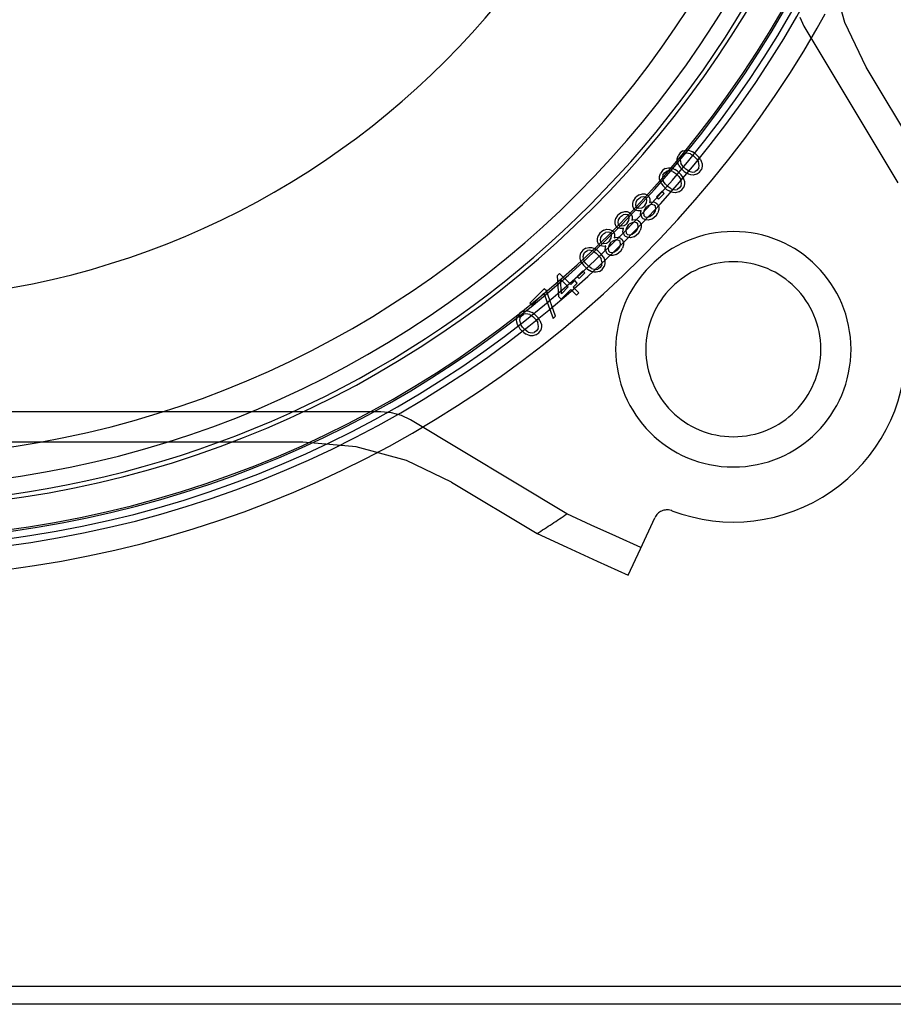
# Model space of a CAD drawing. Extents: x -156717 to 425753, y -51191 to 363295.
# Tile 207 of 256: x 135467 to 135564, y 109191 to 109299. Entities that reach past the tile are written whole.
import ezdxf

# ---------------------------------------------------------------- set-up
doc = ezdxf.new("R2010")
doc.units = 0
doc.header["$LTSCALE"] = 50
doc.linetypes.add('HIDDEN', pattern=[9.525, 6.35, -3.175])
doc.layers.get('0').update_dxf_attribs({"linetype": 'CONTINUOUS'})
doc.layers.add('DEFAULT_2', color=8, linetype='HIDDEN')

msp = doc.modelspace()

# ---------------------------------------------------------------- linework, layer by layer
at = {"color": 3, "linetype": 'Continuous'}
for p, q in [((135182.11356, 109192.8915), (137184.40543, 109192.8915)), ((137184.40543, 109190.89121), (135182.11356, 109190.89121))]:
    msp.add_line(p, q, dxfattribs=at)
at = {"layer": 'DEFAULT_2', "color": 8, "linetype": 'HIDDEN'}
for p, q in [((135558.28696, 109298.89092), (135556.775, 109304.44596)), ((135553.33492, 109299.47753), (135553.80239, 109298.49535)), ((135560.64412, 109293.97996), (135558.28696, 109298.89092)), ((135553.80239, 109298.49535), (135564.14825, 109281.27695)), ((135566.30605, 109284.55693), (135560.64412, 109293.97996)), ((135540.481, 109284.76915), (135540.17066, 109284.54908)), ((135540.481, 109284.76915), (135540.83547, 109284.85426)), ((135540.83547, 109284.85475), (135541.10408, 109284.85192)), ((135541.10408, 109284.85238), (135541.37442, 109284.75974)), ((135541.37442, 109284.75974), (135541.55404, 109284.66852)), ((135541.82395, 109284.48701), (135541.55404, 109284.66852)), ((135539.86782, 109283.61567), (135539.86499, 109283.88427)), ((135539.86501, 109283.88231), (135539.86548, 109283.88427)), ((135539.86548, 109283.88427), (135539.95059, 109284.23874)), ((135539.96, 109283.34532), (135539.86737, 109283.61566)), ((135539.86784, 109283.61429), (135539.86782, 109283.61567)), ((135540.17066, 109284.54908), (135539.95059, 109284.23874)), ((135540.2205, 109284.05723), (135540.17818, 109283.83435)), ((135540.17818, 109283.83435), (135540.27222, 109283.3867)), ((135540.2205, 109284.05723), (135540.39636, 109284.32338)), ((135540.39636, 109284.32338), (135540.66251, 109284.49924)), ((135540.88539, 109284.54156), (135540.66251, 109284.49924)), ((135541.33304, 109284.44752), (135540.88539, 109284.54156)), ((135541.33304, 109284.44752), (135541.64809, 109284.22087)), ((135541.64809, 109284.22087), (135541.96407, 109283.90488)), ((135542.23022, 109284.08074), (135541.82395, 109284.48701)), ((135541.96407, 109283.90488), (135542.19072, 109283.58984)), ((135542.28476, 109283.14219), (135542.19072, 109283.58984)), ((135542.41172, 109283.81084), (135542.23022, 109284.08074)), ((135542.41172, 109283.81084), (135542.50294, 109283.63122)), ((135542.50294, 109283.63122), (135542.59558, 109283.36088)), ((135538.22583, 109282.60426), (135538.00577, 109282.29391)), ((135538.53617, 109282.82432), (135538.22583, 109282.60426)), ((135538.45153, 109282.37855), (135538.71768, 109282.55441)), ((135538.53617, 109282.82432), (135538.89064, 109282.90943)), ((135538.94056, 109282.59673), (135538.71768, 109282.55441)), ((135538.89065, 109282.90992), (135539.15925, 109282.90709)), ((135539.38821, 109282.50269), (135538.94056, 109282.59673)), ((135539.15925, 109282.90755), (135539.42959, 109282.81491)), ((135539.38821, 109282.50269), (135539.70326, 109282.27604)), ((135539.42959, 109282.81491), (135539.60921, 109282.72369)), ((135539.87912, 109282.54219), (135539.60921, 109282.72369)), ((135540.28539, 109282.13592), (135539.87912, 109282.54219)), ((135540.05122, 109283.1657), (135539.96, 109283.34532)), ((135540.05122, 109283.1657), (135540.23272, 109282.89579)), ((135540.23272, 109282.89579), (135540.63899, 109282.48952)), ((135540.49887, 109283.07165), (135540.27222, 109283.3867)), ((135540.81486, 109282.75567), (135540.49887, 109283.07165)), ((135540.63899, 109282.48952), (135540.9089, 109282.30802)), ((135541.1299, 109282.52902), (135540.81486, 109282.75567)), ((135541.1299, 109282.52902), (135541.57755, 109282.43498)), ((135541.57755, 109282.43498), (135541.80044, 109282.4773)), ((135542.06658, 109282.65316), (135541.80044, 109282.4773)), ((135542.24244, 109282.9193), (135542.06658, 109282.65316)), ((135542.24244, 109282.9193), (135542.28476, 109283.14219)), ((135542.29229, 109282.42745), (135542.51235, 109282.7378)), ((135542.59746, 109283.09227), (135542.51235, 109282.7378)), ((135542.59511, 109283.36225), (135542.59512, 109283.36087)), ((135542.59512, 109283.36087), (135542.59795, 109283.09227)), ((135542.59793, 109283.09423), (135542.59746, 109283.09227)), ((135537.92299, 109281.67084), (135537.92017, 109281.93944)), ((135537.92019, 109281.93749), (135537.92066, 109281.93944)), ((135537.92066, 109281.93944), (135538.00577, 109282.29391)), ((135538.01517, 109281.4005), (135537.92254, 109281.67083)), ((135537.92301, 109281.66946), (135537.92299, 109281.67084)), ((135538.10639, 109281.22087), (135538.01517, 109281.4005)), ((135538.27567, 109282.11241), (135538.23335, 109281.88952)), ((135538.23335, 109281.88952), (135538.3274, 109281.44187)), ((135538.27567, 109282.11241), (135538.45153, 109282.37855)), ((135538.55404, 109281.12683), (135538.3274, 109281.44187)), ((135539.70326, 109282.27604), (135540.01925, 109281.96006)), ((135540.01925, 109281.96006), (135540.24589, 109281.64501)), ((135540.33994, 109281.19736), (135540.24589, 109281.64501)), ((135540.46689, 109281.86601), (135540.28539, 109282.13592)), ((135540.46689, 109281.86601), (135540.55812, 109281.68639)), ((135540.55812, 109281.68639), (135540.65075, 109281.41605)), ((135540.65028, 109281.41742), (135540.65029, 109281.41605)), ((135540.65029, 109281.41605), (135540.65312, 109281.14744)), ((135541.08852, 109282.2168), (135540.9089, 109282.30802)), ((135541.35886, 109282.12416), (135541.08852, 109282.2168)), ((135541.62747, 109282.12179), (135541.35887, 109282.12462)), ((135541.98194, 109282.20739), (135541.62747, 109282.12228)), ((135541.98194, 109282.20739), (135542.29229, 109282.42745)), ((135538.20514, 109280.32651), (135537.58633, 109279.70771)), ((135538.10639, 109281.22087), (135538.2879, 109280.95096)), ((135538.43084, 109280.10081), (135538.20514, 109280.32651)), ((135538.2879, 109280.95096), (135538.69417, 109280.5447)), ((135538.87003, 109280.81084), (135538.55404, 109281.12683)), ((135538.69417, 109280.5447), (135538.96407, 109280.36319)), ((135539.18508, 109280.58419), (135538.87003, 109280.81084)), ((135539.1437, 109280.27197), (135538.96407, 109280.36319)), ((135539.18508, 109280.58419), (135539.63273, 109280.49015)), ((135539.63273, 109280.49015), (135539.85561, 109280.53247)), ((135540.12175, 109280.70833), (135539.85561, 109280.53247)), ((135540.03711, 109280.26256), (135540.34746, 109280.48263)), ((135540.29762, 109280.97448), (135540.12175, 109280.70833)), ((135540.29762, 109280.97448), (135540.33994, 109281.19736)), ((135540.34746, 109280.48263), (135540.56752, 109280.79297)), ((135540.65263, 109281.14744), (135540.56752, 109280.79297)), ((135540.6531, 109281.1494), (135540.65263, 109281.14744)), ((135534.95921, 109278.978), (135535.04433, 109279.33247)), ((135535.22019, 109279.59861), (135535.04433, 109279.33247)), ((135535.39699, 109279.77542), (135535.22019, 109279.59861)), ((135535.44589, 109279.37291), (135535.31423, 109279.15097)), ((135535.66313, 109279.95128), (135535.39699, 109279.77542)), ((135535.44589, 109279.37291), (135535.6227, 109279.54971)), ((135535.6227, 109279.54971), (135535.84464, 109279.68137)), ((135535.66313, 109279.95128), (135536.0176, 109280.03639)), ((135536.15686, 109279.72275), (135535.84464, 109279.68137)), ((135536.01761, 109280.03688), (135536.2865, 109280.03405)), ((135536.38069, 109279.67573), (135536.15686, 109279.72275)), ((135536.28651, 109280.03451), (135536.60169, 109279.89673)), ((135536.47097, 109279.58545), (135536.38069, 109279.67573)), ((135536.51799, 109279.36162), (135536.47097, 109279.58545)), ((135536.47661, 109279.0494), (135536.51799, 109279.36162)), ((135536.60169, 109279.89673), (135536.73711, 109279.76131)), ((135536.73711, 109279.76131), (135536.8297, 109279.49111)), ((135536.83173, 109279.22319), (135536.79197, 109279.10045)), ((135536.82928, 109279.49234), (135536.82929, 109279.4911)), ((135536.82929, 109279.4911), (135536.8321, 109279.22436)), ((135536.8321, 109279.22432), (135536.83173, 109279.22319)), ((135537.58633, 109279.70771), (135537.81204, 109279.482)), ((135537.81204, 109279.482), (135538.43084, 109280.10081)), ((135539.41403, 109280.17934), (135539.1437, 109280.27197)), ((135539.68264, 109280.17696), (135539.41404, 109280.17979)), ((135540.03711, 109280.26256), (135539.68265, 109280.17745)), ((135534.96155, 109278.7091), (135534.95872, 109278.978)), ((135534.95874, 109278.97604), (135534.95921, 109278.978)), ((135535.09887, 109278.39391), (135534.9611, 109278.70909)), ((135534.96157, 109278.70802), (135534.96155, 109278.7091)), ((135535.23429, 109278.25849), (135535.09887, 109278.39391)), ((135535.50463, 109278.16586), (135535.23429, 109278.25849)), ((135535.31423, 109279.15097), (135535.27285, 109278.83874)), ((135535.27285, 109278.83874), (135535.31987, 109278.61492)), ((135535.31987, 109278.61492), (135535.41016, 109278.52463)), ((135535.41016, 109278.52463), (135535.63398, 109278.47761)), ((135535.77124, 109278.16351), (135535.50464, 109278.16631)), ((135535.63398, 109278.47761), (135535.94621, 109278.51899)), ((135535.77128, 109278.1635), (135535.77124, 109278.16351)), ((135535.89487, 109278.20354), (135535.77241, 109278.16387)), ((135535.86158, 109278.07327), (135535.90172, 109278.19718)), ((135535.90483, 109278.20677), (135535.89487, 109278.20354)), ((135535.94621, 109278.51899), (135536.16815, 109278.65065)), ((135536.21705, 109278.24814), (135536.13053, 109277.98106)), ((135536.34495, 109278.82746), (135536.16815, 109278.65065)), ((135536.34871, 109278.47009), (135536.21705, 109278.24814)), ((135536.34495, 109278.82746), (135536.47661, 109279.0494)), ((135536.34871, 109278.47009), (135536.52552, 109278.64689)), ((135536.74746, 109278.77855), (135536.52552, 109278.64689)), ((135537.01454, 109278.86507), (135536.74746, 109278.77855)), ((135536.78884, 109279.09078), (135536.79781, 109279.09368)), ((135536.79781, 109279.09368), (135536.92233, 109279.13402)), ((135536.92236, 109279.13403), (135537.24455, 109279.17674)), ((135536.92238, 109279.13404), (135536.92236, 109279.13403)), ((135537.32771, 109278.81711), (135537.01454, 109278.86507)), ((135537.23461, 109279.17542), (135537.24589, 109279.17048)), ((135537.54871, 109279.03811), (135537.2455, 109279.16959)), ((135537.46313, 109278.68169), (135537.32771, 109278.81711)), ((135537.42457, 109278.10144), (135537.5111, 109278.36852)), ((135537.5111, 109278.36852), (135537.46313, 109278.68169)), ((135537.54871, 109279.03811), (135537.68414, 109278.90269)), ((135537.68414, 109278.90269), (135537.82191, 109278.58751)), ((135537.82379, 109278.3186), (135537.73868, 109277.96413)), ((135537.82144, 109278.58858), (135537.82145, 109278.5875)), ((135537.82145, 109278.5875), (135537.82428, 109278.31861)), ((135537.82426, 109278.32056), (135537.82379, 109278.3186)), ((135533.01439, 109277.03318), (135533.0995, 109277.38764)), ((135533.27536, 109277.65379), (135533.0995, 109277.38764)), ((135533.45216, 109277.83059), (135533.27536, 109277.65379)), ((135533.3694, 109277.20614), (135533.32802, 109276.89391)), ((135533.50107, 109277.42808), (135533.3694, 109277.20614)), ((135533.71831, 109278.00645), (135533.45216, 109277.83059)), ((135533.50107, 109277.42808), (135533.67787, 109277.60488)), ((135533.67787, 109277.60488), (135533.89981, 109277.73655)), ((135533.71831, 109278.00645), (135534.07277, 109278.09156)), ((135534.21204, 109277.77793), (135533.89981, 109277.73655)), ((135534.07278, 109278.09205), (135534.34168, 109278.08922)), ((135534.43586, 109277.7309), (135534.21204, 109277.77793)), ((135534.34168, 109278.08968), (135534.65686, 109277.95191)), ((135534.40012, 109276.88263), (135534.53179, 109277.10457)), ((135534.52614, 109277.64062), (135534.43586, 109277.7309)), ((135534.57317, 109277.4168), (135534.52614, 109277.64062)), ((135534.53179, 109277.10457), (135534.57317, 109277.4168)), ((135534.65686, 109277.95191), (135534.79229, 109277.81648)), ((135534.79229, 109277.81648), (135534.88487, 109277.54628)), ((135534.84401, 109277.14595), (135534.85299, 109277.14886)), ((135534.88691, 109277.27837), (135534.84715, 109277.15562)), ((135534.85299, 109277.14886), (135534.97751, 109277.1892)), ((135534.88445, 109277.54752), (135534.88446, 109277.54628)), ((135534.88446, 109277.54628), (135534.88727, 109277.27953)), ((135534.88727, 109277.27949), (135534.88691, 109277.27837)), ((135534.97753, 109277.18921), (135535.29972, 109277.23191)), ((135534.97755, 109277.18921), (135534.97753, 109277.18921)), ((135535.28978, 109277.23059), (135535.30106, 109277.22566)), ((135535.60389, 109277.09329), (135535.30067, 109277.22476)), ((135535.60389, 109277.09329), (135535.73931, 109276.95786)), ((135535.81885, 109277.75094), (135535.86157, 109278.07324)), ((135535.84369, 109277.75003), (135535.95749, 109277.44689)), ((135535.86157, 109278.07324), (135535.86157, 109278.07323)), ((135536.09291, 109277.31147), (135535.95749, 109277.44689)), ((135536.4081, 109277.17369), (135536.09291, 109277.31147)), ((135536.13053, 109277.98106), (135536.17849, 109277.66789)), ((135536.17849, 109277.66789), (135536.31392, 109277.53247)), ((135536.31392, 109277.53247), (135536.62708, 109277.48451)), ((135536.677, 109277.17132), (135536.4081, 109277.17415)), ((135536.62708, 109277.48451), (135536.89417, 109277.57103)), ((135537.03147, 109277.25692), (135536.677, 109277.17181)), ((135537.11611, 109277.70269), (135536.89417, 109277.57103)), ((135537.03147, 109277.25692), (135537.29762, 109277.43278)), ((135537.29291, 109277.87949), (135537.11611, 109277.70269)), ((135537.29291, 109277.87949), (135537.42457, 109278.10144)), ((135537.29762, 109277.43278), (135537.56282, 109277.69799)), ((135537.56282, 109277.69799), (135537.73868, 109277.96413)), ((135531.77348, 109276.06162), (135531.50734, 109275.88576)), ((135531.77348, 109276.06162), (135532.12795, 109276.14673)), ((135532.12795, 109276.14723), (135532.39685, 109276.1444)), ((135532.39686, 109276.14485), (135532.71204, 109276.00708)), ((135532.71204, 109276.00708), (135532.84746, 109275.87166)), ((135533.01673, 109276.76427), (135533.0139, 109277.03317)), ((135533.01392, 109277.03122), (135533.01439, 109277.03318)), ((135533.15404, 109276.44909), (135533.01627, 109276.76427)), ((135533.01674, 109276.76319), (135533.01673, 109276.76427)), ((135533.28947, 109276.31366), (135533.15404, 109276.44909)), ((135533.5598, 109276.22103), (135533.28947, 109276.31366)), ((135533.32802, 109276.89391), (135533.37505, 109276.67009)), ((135533.37505, 109276.67009), (135533.46533, 109276.57981)), ((135533.46533, 109276.57981), (135533.68915, 109276.53278)), ((135533.82642, 109276.21868), (135533.55981, 109276.22148)), ((135533.68915, 109276.53278), (135534.00138, 109276.57416)), ((135533.82646, 109276.21868), (135533.82642, 109276.21868)), ((135533.95005, 109276.25871), (135533.82758, 109276.21904)), ((135533.87403, 109275.80611), (135533.91674, 109276.12842)), ((135533.91674, 109276.12842), (135533.91674, 109276.12841)), ((135533.91675, 109276.12844), (135533.95689, 109276.25235)), ((135533.96, 109276.26194), (135533.95005, 109276.25871)), ((135534.00138, 109276.57416), (135534.22332, 109276.70583)), ((135534.27222, 109276.30332), (135534.1857, 109276.03623)), ((135534.1857, 109276.03623), (135534.23367, 109275.72307)), ((135534.40012, 109276.88263), (135534.22332, 109276.70583)), ((135534.40389, 109276.52526), (135534.27222, 109276.30332)), ((135534.40389, 109276.52526), (135534.58069, 109276.70206)), ((135534.80263, 109276.83372), (135534.58069, 109276.70206)), ((135535.06972, 109276.92025), (135534.80263, 109276.83372)), ((135535.38288, 109276.87228), (135535.06972, 109276.92025)), ((135535.34809, 109275.93467), (135535.47975, 109276.15661)), ((135535.51831, 109276.73686), (135535.38288, 109276.87228)), ((135535.47975, 109276.15661), (135535.56627, 109276.42369)), ((135535.56627, 109276.42369), (135535.51831, 109276.73686)), ((135535.61799, 109275.75316), (135535.79385, 109276.0193)), ((135535.73931, 109276.95786), (135535.87708, 109276.64268)), ((135535.87896, 109276.37377), (135535.79385, 109276.0193)), ((135535.87661, 109276.64376), (135535.87662, 109276.64268)), ((135535.87662, 109276.64268), (135535.87946, 109276.37378)), ((135535.87943, 109276.37573), (135535.87896, 109276.37377)), ((135531.0719, 109274.81945), (135531.06907, 109275.08834)), ((135531.06909, 109275.08639), (135531.06956, 109275.08835)), ((135531.06956, 109275.08835), (135531.15467, 109275.44282)), ((135531.33053, 109275.70896), (135531.15467, 109275.44282)), ((135531.50734, 109275.88576), (135531.33053, 109275.70896)), ((135531.42458, 109275.26131), (135531.3832, 109274.94909)), ((135531.3832, 109274.94909), (135531.43022, 109274.72526)), ((135531.55624, 109275.48325), (135531.42458, 109275.26131)), ((135531.55624, 109275.48325), (135531.73304, 109275.66006)), ((135531.73304, 109275.66006), (135531.95498, 109275.79172)), ((135532.26721, 109275.8331), (135531.95498, 109275.79172)), ((135532.49103, 109275.78608), (135532.26721, 109275.8331)), ((135532.4553, 109274.9378), (135532.27849, 109274.761)), ((135532.4553, 109274.9378), (135532.58696, 109275.15974)), ((135532.58132, 109275.69579), (135532.49103, 109275.78608)), ((135532.62834, 109275.47197), (135532.58132, 109275.69579)), ((135532.58696, 109275.15974), (135532.62834, 109275.47197)), ((135532.85781, 109274.8889), (135532.63586, 109274.75724)), ((135532.84746, 109275.87166), (135532.94005, 109275.60145)), ((135533.12489, 109274.97542), (135532.85781, 109274.8889)), ((135532.89918, 109275.20112), (135532.90816, 109275.20403)), ((135532.94208, 109275.33354), (135532.90232, 109275.2108)), ((135532.90816, 109275.20403), (135533.03268, 109275.24437)), ((135532.93962, 109275.60269), (135532.93964, 109275.60145)), ((135532.93964, 109275.60145), (135532.94244, 109275.33471)), ((135532.94244, 109275.33467), (135532.94208, 109275.33354)), ((135533.03271, 109275.24438), (135533.3549, 109275.28708)), ((135533.03273, 109275.24438), (135533.03271, 109275.24438)), ((135533.43806, 109274.92746), (135533.12489, 109274.97542)), ((135533.34495, 109275.28576), (135533.35624, 109275.28083)), ((135533.65906, 109275.14846), (135533.35584, 109275.27993)), ((135533.57348, 109274.79203), (135533.43806, 109274.92746)), ((135533.65906, 109275.14846), (135533.79448, 109275.01304)), ((135533.79448, 109275.01304), (135533.93226, 109274.69785)), ((135533.89886, 109275.80521), (135534.01266, 109275.50206)), ((135534.14809, 109275.36664), (135534.01266, 109275.50206)), ((135534.46327, 109275.22887), (135534.14809, 109275.36664)), ((135534.23367, 109275.72307), (135534.36909, 109275.58764)), ((135534.36909, 109275.58764), (135534.68226, 109275.53968)), ((135534.73217, 109275.22649), (135534.46327, 109275.22932)), ((135534.68226, 109275.53968), (135534.94934, 109275.6262)), ((135535.08665, 109275.3121), (135534.73218, 109275.22699)), ((135535.17128, 109275.75786), (135534.94934, 109275.6262)), ((135535.08665, 109275.3121), (135535.35279, 109275.48796)), ((135535.34809, 109275.93467), (135535.17128, 109275.75786)), ((135535.35279, 109275.48796), (135535.61799, 109275.75316)), ((135529.47411, 109273.85253), (135529.25404, 109273.54219)), ((135529.78445, 109274.0726), (135529.47411, 109273.85253)), ((135529.69981, 109273.62683), (135529.96596, 109273.80269)), ((135529.78445, 109274.0726), (135530.13892, 109274.15771)), ((135530.18884, 109273.84501), (135529.96596, 109273.80269)), ((135530.13892, 109274.1582), (135530.40753, 109274.15537)), ((135530.63649, 109273.75097), (135530.18884, 109273.84501)), ((135530.40753, 109274.15583), (135530.67787, 109274.06319)), ((135530.67787, 109274.06319), (135530.85749, 109273.97197)), ((135531.1274, 109273.79047), (135530.85749, 109273.97197)), ((135531.20922, 109274.50426), (135531.07144, 109274.81944)), ((135531.07191, 109274.81837), (135531.0719, 109274.81945)), ((135531.34464, 109274.36883), (135531.20922, 109274.50426)), ((135531.61498, 109274.2762), (135531.34464, 109274.36883)), ((135531.43022, 109274.72526), (135531.5205, 109274.63498)), ((135531.5205, 109274.63498), (135531.74433, 109274.58796)), ((135531.88159, 109274.27385), (135531.61498, 109274.27666)), ((135531.74433, 109274.58796), (135532.05655, 109274.62934)), ((135531.88163, 109274.27385), (135531.88159, 109274.27385)), ((135532.00522, 109274.31389), (135531.88276, 109274.27422)), ((135531.9292, 109273.86128), (135531.97191, 109274.18359)), ((135531.95404, 109273.86038), (135532.06784, 109273.55724)), ((135531.97191, 109274.18359), (135531.97191, 109274.18358)), ((135531.97193, 109274.18362), (135532.01207, 109274.30753)), ((135532.01517, 109274.31711), (135532.00522, 109274.31389)), ((135532.05655, 109274.62934), (135532.27849, 109274.761)), ((135532.3274, 109274.35849), (135532.24088, 109274.09141)), ((135532.24088, 109274.09141), (135532.28884, 109273.77824)), ((135532.45906, 109274.58043), (135532.3274, 109274.35849)), ((135532.45906, 109274.58043), (135532.63586, 109274.75724)), ((135533.22646, 109273.81304), (135533.00451, 109273.68137)), ((135533.40326, 109273.98984), (135533.22646, 109273.81304)), ((135533.40326, 109273.98984), (135533.53492, 109274.21178)), ((135533.40796, 109273.54313), (135533.67317, 109273.80833)), ((135533.53492, 109274.21178), (135533.62144, 109274.47887)), ((135533.62144, 109274.47887), (135533.57348, 109274.79203)), ((135533.67317, 109273.80833), (135533.84903, 109274.07448)), ((135533.93414, 109274.42895), (135533.84903, 109274.07448)), ((135533.93179, 109274.69893), (135533.9318, 109274.69785)), ((135533.9318, 109274.69785), (135533.93463, 109274.42895)), ((135533.93461, 109274.4309), (135533.93414, 109274.42895)), ((135529.17127, 109272.91912), (135529.16844, 109273.18772)), ((135529.16846, 109273.18576), (135529.16893, 109273.18772)), ((135529.16893, 109273.18772), (135529.25404, 109273.54219)), ((135529.26345, 109272.64877), (135529.17082, 109272.91911)), ((135529.17129, 109272.91774), (135529.17127, 109272.91912)), ((135529.52395, 109273.36068), (135529.48163, 109273.1378)), ((135529.48163, 109273.1378), (135529.57567, 109272.69015)), ((135529.52395, 109273.36068), (135529.69981, 109273.62683)), ((135530.63649, 109273.75097), (135530.95154, 109273.52432)), ((135530.95154, 109273.52432), (135531.26752, 109273.20833)), ((135531.53367, 109273.3842), (135531.1274, 109273.79047)), ((135531.26752, 109273.20833), (135531.49417, 109272.89329)), ((135531.58821, 109272.44564), (135531.49417, 109272.89329)), ((135531.71517, 109273.11429), (135531.53367, 109273.3842)), ((135531.71517, 109273.11429), (135531.80639, 109272.93467)), ((135531.80639, 109272.93467), (135531.89903, 109272.66433)), ((135532.20326, 109273.42181), (135532.06784, 109273.55724)), ((135532.51844, 109273.28404), (135532.20326, 109273.42181)), ((135532.28884, 109273.77824), (135532.42426, 109273.64282)), ((135532.42426, 109273.64282), (135532.73743, 109273.59485)), ((135532.78734, 109273.28167), (135532.51845, 109273.2845)), ((135532.73743, 109273.59485), (135533.00451, 109273.68137)), ((135533.14182, 109273.36727), (135532.78735, 109273.28216)), ((135533.14182, 109273.36727), (135533.40796, 109273.54313)), ((135529.35467, 109272.46915), (135529.26345, 109272.64877)), ((135529.35467, 109272.46915), (135529.53618, 109272.19924)), ((135529.53618, 109272.19924), (135529.94245, 109271.79297)), ((135529.80232, 109272.37511), (135529.57567, 109272.69015)), ((135530.11831, 109272.05912), (135529.80232, 109272.37511)), ((135529.94245, 109271.79297), (135530.21235, 109271.61147)), ((135530.43335, 109271.83247), (135530.11831, 109272.05912)), ((135530.43335, 109271.83247), (135530.881, 109271.73843)), ((135530.881, 109271.73843), (135531.10389, 109271.78075)), ((135531.37003, 109271.95661), (135531.10389, 109271.78075)), ((135531.28539, 109271.51084), (135531.59574, 109271.7309)), ((135531.54589, 109272.22275), (135531.37003, 109271.95661)), ((135531.54589, 109272.22275), (135531.58821, 109272.44564)), ((135531.59574, 109271.7309), (135531.8158, 109272.04125)), ((135531.90091, 109272.39572), (135531.8158, 109272.04125)), ((135531.89856, 109272.6657), (135531.89857, 109272.66432)), ((135531.89857, 109272.66432), (135531.9014, 109272.39572)), ((135531.90138, 109272.39768), (135531.90091, 109272.39572)), ((135526.91047, 109271.2889), (135526.64527, 109271.02369)), ((135526.64527, 109271.02369), (135526.80326, 109268.74407)), ((135528.12928, 109270.07009), (135526.91047, 109271.2889)), ((135527.11267, 109269.05348), (135527.0064, 109270.66257)), ((135527.0064, 109270.66257), (135527.86408, 109269.80489)), ((135529.45342, 109271.57479), (135528.83461, 109270.95598)), ((135528.83461, 109270.95598), (135529.06031, 109270.73028)), ((135529.06031, 109270.73028), (135529.67912, 109271.34909)), ((135529.67912, 109271.34909), (135529.45342, 109271.57479)), ((135530.39197, 109271.52025), (135530.21235, 109271.61147)), ((135530.66231, 109271.42761), (135530.39197, 109271.52025)), ((135530.93092, 109271.42524), (135530.66232, 109271.42807)), ((135531.28539, 109271.51084), (135530.93092, 109271.42573)), ((135525.23085, 109269.60928), (135523.63963, 109268.01805)), ((135525.45655, 109269.38357), (135525.23085, 109269.60928)), ((135527.07411, 109268.47323), (135528.13492, 109269.53404)), ((135527.86408, 109269.80489), (135527.11267, 109269.05348)), ((135528.57129, 109270.5121), (135528.12928, 109270.07009)), ((135528.13492, 109269.53404), (135528.7669, 109268.90207)), ((135528.40013, 109269.79924), (135528.84213, 109270.24125)), ((135529.0321, 109269.16727), (135528.40013, 109269.79924)), ((135528.84213, 109270.24125), (135528.57129, 109270.5121)), ((135523.86533, 109267.79235), (135525.19135, 109269.11837)), ((135525.19135, 109269.11837), (135526.20326, 109266.33843)), ((135526.46846, 109266.60363), (135525.45655, 109269.38357)), ((135526.80326, 109268.74407), (135527.07411, 109268.47323)), ((135528.7669, 109268.90207), (135529.0321, 109269.16727)), ((135523.63963, 109268.01805), (135523.86533, 109267.79235)), ((135522.18524, 109266.20402), (135522.27035, 109266.55849)), ((135522.49041, 109266.86884), (135522.27035, 109266.55849)), ((135522.80075, 109267.0889), (135522.49041, 109266.86884)), ((135522.54025, 109266.37699), (135522.49793, 109266.1541)), ((135522.54025, 109266.37699), (135522.71611, 109266.64313)), ((135522.71611, 109266.64313), (135522.98226, 109266.81899)), ((135522.80075, 109267.0889), (135523.15522, 109267.17401)), ((135523.20514, 109266.86131), (135522.98226, 109266.81899)), ((135523.15522, 109267.17401), (135523.15718, 109267.17448)), ((135523.15523, 109267.1745), (135523.42383, 109267.17167)), ((135523.65279, 109266.76727), (135523.20514, 109266.86131)), ((135523.42383, 109267.17213), (135523.69417, 109267.0795)), ((135523.42383, 109267.17167), (135523.42521, 109267.17166)), ((135523.65279, 109266.76727), (135523.96784, 109266.54062)), ((135523.69417, 109267.0795), (135523.87379, 109266.98827)), ((135524.1437, 109266.80677), (135523.87379, 109266.98827)), ((135523.96784, 109266.54062), (135524.28383, 109266.22464)), ((135524.54997, 109266.4005), (135524.1437, 109266.80677)), ((135524.28383, 109266.22464), (135524.51047, 109265.90959)), ((135524.73147, 109266.13059), (135524.54997, 109266.4005)), ((135526.20326, 109266.33843), (135526.46846, 109266.60363)), ((135522.18757, 109265.93542), (135522.18475, 109266.20402)), ((135522.27975, 109265.66508), (135522.18712, 109265.93541)), ((135522.37097, 109265.48545), (135522.27975, 109265.66508)), ((135522.37097, 109265.48545), (135522.55248, 109265.21555)), ((135522.49793, 109266.1541), (135522.59198, 109265.70645)), ((135522.55248, 109265.21555), (135522.95875, 109264.80928)), ((135522.81862, 109265.39141), (135522.59198, 109265.70645)), ((135523.13461, 109265.07542), (135522.81862, 109265.39141)), ((135524.5622, 109265.23906), (135524.38633, 109264.97291)), ((135524.60452, 109265.46194), (135524.51047, 109265.90959)), ((135524.5622, 109265.23906), (135524.60452, 109265.46194)), ((135524.73147, 109266.13059), (135524.8227, 109265.95097)), ((135524.8227, 109265.95097), (135524.91533, 109265.68063)), ((135524.91721, 109265.41202), (135524.8321, 109265.05755)), ((135524.91487, 109265.68063), (135524.9177, 109265.41203)), ((135522.95875, 109264.80928), (135523.22865, 109264.62777)), ((135523.44966, 109264.84877), (135523.13461, 109265.07542)), ((135523.40828, 109264.53655), (135523.22865, 109264.62777)), ((135523.67862, 109264.44392), (135523.40828, 109264.53655)), ((135523.44966, 109264.84877), (135523.89731, 109264.75473)), ((135523.67862, 109264.44437), (135523.67724, 109264.44439)), ((135523.94722, 109264.44154), (135523.67862, 109264.44437)), ((135523.89731, 109264.75473), (135524.12019, 109264.79705)), ((135523.94723, 109264.44203), (135523.94527, 109264.44156)), ((135524.30169, 109264.52714), (135523.94723, 109264.44203)), ((135524.38633, 109264.97291), (135524.12019, 109264.79705)), ((135524.30169, 109264.52714), (135524.61204, 109264.74721)), ((135524.61204, 109264.74721), (135524.8321, 109265.05755)), ((135507.21881, 109256.05944), (135394.31863, 109256.05944)), ((135508.39547, 109255.95192), (135507.21881, 109256.05944)), ((135509.50649, 109255.64951), (135508.39547, 109255.95192)), ((135510.48897, 109255.18193), (135509.50649, 109255.64951)), ((135527.70737, 109244.83607), (135510.48897, 109255.18193)), ((135498.65359, 109252.72774), (135402.88385, 109252.72774)), ((135504.51923, 109252.214), (135498.65359, 109252.72774)), ((135510.07502, 109250.70569), (135504.51923, 109252.214)), ((135515.00436, 109248.3402), (135510.07502, 109250.70569)), ((135515.00436, 109248.3402), (135524.42745, 109242.67823)), ((135530.38853, 109243.61517), (135527.70737, 109244.83607)), ((135539.28298, 109245.18805), (135539.28055, 109245.18897)), ((135533.1053, 109242.38034), (135530.38853, 109243.61517)), ((135535.79883, 109241.0053), (135537.3909, 109244.41951)), ((135524.42746, 109242.67823), (135527.71505, 109241.17413)), ((135535.85768, 109241.13154), (135533.1053, 109242.38034)), ((135527.71505, 109241.17413), (135531.05477, 109239.64988)), ((135534.44659, 109238.10541), (135535.79883, 109241.0053)), ((135531.05477, 109239.64988), (135534.44659, 109238.10542))]:
    msp.add_line(p, q, dxfattribs=at)
for centre, radius, start, end in [((135450.76872, 109358.2156), 112.33474, 270.0000139, 51.2012836), ((135450.76872, 109358.2156), 120.44256, 180, 0), ((135450.76872, 109358.2156), 120.44256, 180, 0), ((135450.76872, 109358.2156), 117.86718, 180, 0), ((135450.76872, 109358.2156), 117.11707, 180, 0), ((135450.76872, 109358.2156), 117.11707, 180, 0), ((135450.76872, 109358.2156), 116.13693, 180, 0), ((135450.76872, 109358.2156), 112.81144, 180, 0), ((135450.76872, 109358.2156), 110.49111, 180, 0), ((135450.76872, 109358.2156), 110.49111, 180, 0), ((135450.76872, 109358.2156), 107.16562, 180, 0), ((135450.76872, 109358.2156), 107.16562, 180, 0), ((135450.76872, 109358.2156), 89.8881, 180, 0), ((135450.76872, 109358.2156), 116.33446, 273.6000064, 0), ((135546.03261, 109262.95171), 12.95189, 0, 180), ((135546.03261, 109262.95171), 9.6264, 0, 180), ((135546.03261, 109262.95171), 12.95189, 180, 0), ((135546.03261, 109262.95171), 9.6264, 180, 0), ((135546.03261, 109262.95171), 19.00277, 249.1569589, 0), ((135450.76872, 109358.2156), 137.01997, 302.5188004, 304.160572), ((135538.75056, 109243.78549), 1.50022, 73.3068698, 155), ((135538.75056, 109243.78549), 1.50022, 69.6922033, 73.3068698)]:
    msp.add_arc(centre, radius, start, end, dxfattribs=at)

doc.saveas('drawing.dxf')
